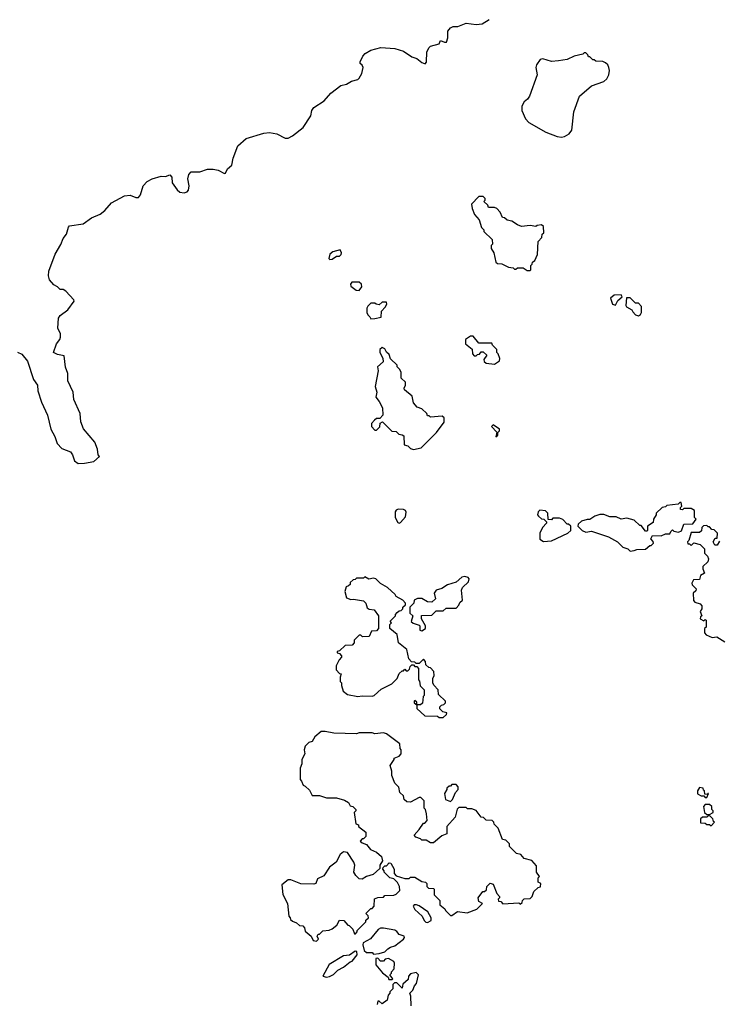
# Model space of a CAD drawing. Extents: x 1862350 to 2057294, y 212041 to 437318.
# Tile 109 of 256: x 1897110 to 1902016, y 295117 to 302032. Entities that reach past the tile are written whole.
import ezdxf

# ---------------------------------------------------------------- set-up
doc = ezdxf.new("R2010")
doc.units = 0

msp = doc.modelspace()

# ---------------------------------------------------------------- linework, layer by layer
at = {"layer": '0CON10XD'}
for points in [[(1897095, 299697.5), (1897125, 299683.3), (1897165, 299632.5), (1897207.5, 299505), (1897234.4, 299465), (1897236.9, 299425), (1897262.2, 299345), (1897305.7, 299255), (1897329.5, 299155), (1897356.9, 299105), (1897373.1, 299055), (1897405, 299019.2), (1897465.8, 298995.8), (1897481.2, 298975), (1897495, 298933.3), (1897520, 298915), (1897565, 298916.2), (1897631.7, 298928.3), (1897670, 298965), (1897660, 298975), (1897657.5, 299015), (1897636.7, 299065), (1897558.8, 299158.8), (1897538.7, 299208.7), (1897534.4, 299265), (1897490, 299365), (1897485.5, 299415), (1897447.1, 299495), (1897447, 299547), (1897430.8, 299590.8), (1897421.2, 299671.2), (1897375, 299679.5), (1897347.5, 299695), (1897367.7, 299755), (1897391.9, 299785), (1897396.9, 299803.1), (1897396, 299826), (1897376.9, 299865), (1897382.2, 299935), (1897395, 299954.2), (1897447, 299993), (1897492.5, 300055), (1897490, 300065), (1897433.3, 300125), (1897415, 300136), (1897395, 300137.5), (1897375, 300156.7), (1897349.3, 300169.3), (1897320, 300205), (1897313, 300233), (1897313.8, 300265), (1897358.6, 300385), (1897398, 300452), (1897415.6, 300495), (1897438.1, 300525), (1897452, 300575), (1897460, 300585), (1897555, 300598.5), (1897615, 300640), (1897675, 300665.4), (1897708, 300692), (1897754.7, 300745.3), (1897845, 300795.7), (1897885, 300799.2), (1897925, 300784.2), (1897945, 300783.3), (1897958.8, 300801.2), (1897977.1, 300865), (1898005, 300894.3), (1898041.4, 300915), (1898102.5, 300932.5), (1898135, 300930.8), (1898165, 300941.9), (1898178.6, 300925), (1898181.1, 300885), (1898215, 300838.1), (1898235, 300820), (1898265, 300816.5), (1898285, 300823.5), (1898296.4, 300835), (1898300, 300865), (1898291.4, 300915), (1898297.5, 300945), (1898315, 300964.2), (1898375, 300964.4), (1898428.1, 300981.9), (1898467.6, 300982.4), (1898505, 300976.1), (1898548.6, 300951.4), (1898555, 300953.3), (1898569.5, 300985), (1898598.8, 301011.2), (1898609.7, 301060.3), (1898642.2, 301145), (1898701.5, 301198.5), (1898824.2, 301234.2), (1898865, 301239.4), (1898915, 301229.2), (1898975, 301198.8), (1898995, 301200), (1899025, 301215.8), (1899100.9, 301275), (1899155, 301357.3), (1899162.3, 301395), (1899175, 301414.5), (1899247.3, 301462.7), (1899294, 301515), (1899365, 301570), (1899405, 301580), (1899439.5, 301600.5), (1899485, 301612.1), (1899495, 301620.6), (1899512.9, 301655), (1899521.2, 301695), (1899515, 301712.5), (1899500, 301725), (1899500.5, 301735), (1899518.9, 301775), (1899536.1, 301793.9), (1899575, 301817.8), (1899645.7, 301835.7), (1899745, 301829.2), (1899805, 301811.2), (1899865, 301770), (1899898.3, 301758.3), (1899935, 301731.2), (1899957, 301723), (1899966, 301734), (1899970, 301805), (1899985, 301837.5), (1899995, 301846.7), (1900055, 301862.5), (1900065, 301886.2), (1900093.6, 301873.6), (1900107.5, 301875), (1900115.9, 301904.1), (1900117.7, 301952.3), (1900135, 301973.8), (1900155, 301983.8), (1900186.4, 301983.6), (1900245, 302007.1), (1900315, 301999.2), (1900357, 302003), (1900407.1, 302032.9)], [(1900915, 301207.5), (1900935, 301212.5), (1900969.3, 301230.7), (1900987.5, 301255), (1901001.2, 301385), (1901042.5, 301495), (1901125, 301567.5), (1901213, 301597), (1901233, 301617), (1901247.5, 301645), (1901252.5, 301675), (1901247, 301697), (1901240, 301715), (1901225, 301730), (1901205, 301737.5), (1901155, 301740), (1901145, 301750), (1901135, 301750), (1901115, 301770), (1901105, 301770), (1901100, 301785), (1901085, 301800), (1901075, 301800), (1901065, 301790), (1901003.6, 301776.4), (1900955, 301752.5), (1900895, 301742.5), (1900845, 301737.5), (1900785, 301757.5), (1900765, 301752.5), (1900738.8, 301715), (1900733.8, 301695), (1900743.3, 301645), (1900690, 301495), (1900676.4, 301473.6), (1900652.5, 301455), (1900637.5, 301425), (1900637.5, 301395), (1900663.3, 301335), (1900685, 301310), (1900805, 301242.9), (1900885, 301212), (1900915, 301207.5)], [(1900695, 300270), (1900700, 300275), (1900700, 300305), (1900710, 300315), (1900711.7, 300328.3), (1900728.3, 300341.7), (1900747, 300383), (1900750, 300475), (1900777, 300503), (1900780, 300525), (1900790, 300535), (1900788.3, 300578.3), (1900775, 300590), (1900743, 300587), (1900735, 300580), (1900695, 300587.5), (1900635, 300580), (1900605, 300590), (1900567, 300617), (1900533, 300623), (1900515, 300640), (1900501.7, 300641.7), (1900485, 300680), (1900460, 300705), (1900445, 300712.5), (1900401.7, 300711.7), (1900398.3, 300728.3), (1900370, 300755), (1900380, 300765), (1900380, 300775), (1900365, 300790), (1900335, 300790), (1900283, 300737), (1900287.5, 300705), (1900303, 300663), (1900337, 300627), (1900353, 300573), (1900370, 300555), (1900370, 300545), (1900427, 300487), (1900430, 300455), (1900420, 300445), (1900420, 300425), (1900440, 300395), (1900455, 300330), (1900465, 300320), (1900497, 300317), (1900543, 300293), (1900575, 300290), (1900585, 300280), (1900595, 300280), (1900605, 300290), (1900645, 300290), (1900675, 300270), (1900695, 300270)], [(1899288.3, 300348.3), (1899305, 300350), (1899335, 300370), (1899355, 300370), (1899368.3, 300381.7), (1899370, 300395), (1899360, 300415), (1899308.3, 300401.7), (1899287.5, 300385), (1899280, 300355), (1899288.3, 300348.3)], [(1899495, 300130), (1899512.5, 300155), (1899510, 300175), (1899495, 300187.5), (1899441.7, 300188.3), (1899432.5, 300175), (1899435, 300160), (1899473.3, 300133.3), (1899495, 300130)], [(1899575, 299930), (1899605, 299932.5), (1899648.3, 299941.7), (1899650, 299985), (1899677, 300013), (1899687.5, 300035), (1899685, 300047.5), (1899655, 300047.5), (1899635, 300030), (1899613, 300033), (1899605, 300040), (1899575, 300040), (1899555, 300020), (1899547.5, 300005), (1899547.5, 299975), (1899555, 299960), (1899570, 299945), (1899575, 299930)], [(1901295, 300027.5), (1901310.7, 300059.3), (1901340, 300085), (1901335, 300100), (1901285, 300097.5), (1901260, 300075), (1901272.5, 300035), (1901295, 300027.5)], [(1901455, 299952.5), (1901469.3, 299960.7), (1901477.5, 299975), (1901477, 300017), (1901455, 300040), (1901435, 300040), (1901398.3, 300078.3), (1901371.7, 300078.3), (1901367.5, 300025), (1901372.5, 300015), (1901410, 299995), (1901415, 299980), (1901435, 299960), (1901455, 299952.5)], [(1900445, 299612.5), (1900480, 299635), (1900481.7, 299651.7), (1900470, 299685), (1900460, 299695), (1900460, 299715), (1900430, 299745), (1900425, 299760), (1900335, 299760), (1900295, 299810), (1900275, 299810), (1900240, 299785), (1900240, 299755), (1900288.3, 299718.3), (1900290, 299685), (1900301.7, 299671.7), (1900315, 299670), (1900325, 299680), (1900338.3, 299681.7), (1900351.7, 299698.3), (1900365, 299700), (1900390, 299675), (1900370, 299645), (1900371.7, 299631.7), (1900385, 299620), (1900445, 299612.5)], [(1899875, 299012.5), (1899930, 299025), (1900038.3, 299131.7), (1900090, 299205), (1900090, 299235), (1900077.5, 299247.5), (1899995, 299240), (1899985, 299250), (1899975, 299250), (1899970, 299265), (1899935, 299300), (1899901.7, 299311.7), (1899875, 299340), (1899867, 299387), (1899813, 299433), (1899810, 299445), (1899820, 299465), (1899820, 299485), (1899790, 299515), (1899790, 299555), (1899780, 299575), (1899760, 299595), (1899760, 299605), (1899715, 299650), (1899705, 299680), (1899687, 299697), (1899675, 299720), (1899655, 299730), (1899640, 299715), (1899640, 299695), (1899660, 299655), (1899661.7, 299628.3), (1899622.5, 299595), (1899627.5, 299565), (1899607.5, 299455), (1899617.5, 299415), (1899610.7, 299380.7), (1899635, 299350), (1899657.5, 299305), (1899660, 299255), (1899638.3, 299231.7), (1899615, 299230), (1899601.7, 299218.3), (1899580, 299195), (1899580, 299175), (1899605, 299150), (1899615, 299150), (1899638.3, 299171.7), (1899641.7, 299198.3), (1899658.3, 299208.3), (1899723, 299143), (1899755, 299140), (1899771.7, 299121.7), (1899797, 299117), (1899808.3, 299108.3), (1899810, 299045), (1899835, 299040), (1899855, 299020), (1899875, 299012.5)], [(1900455, 299102.5), (1900467.5, 299115), (1900468.3, 299131.7), (1900480, 299145), (1900480, 299155), (1900435, 299187.5), (1900422.5, 299175), (1900460, 299135), (1900455, 299102.5)], [(1899775, 298496), (1899785, 298500), (1899820.3, 298539.7), (1899824.2, 298574.2), (1899818.8, 298585), (1899805, 298592.5), (1899766.8, 298593.2), (1899753.7, 298586.3), (1899747.8, 298575), (1899746.4, 298535), (1899765, 298500), (1899775, 298496)], [(1901398.3, 298298.3), (1901425, 298303.3), (1901445, 298310), (1901505, 298312.5), (1901535, 298340), (1901545, 298340), (1901560, 298355), (1901558.3, 298368.3), (1901542.5, 298385), (1901555, 298410), (1901615, 298407.5), (1901645, 298420), (1901675, 298420), (1901681.7, 298438.3), (1901695, 298450), (1901705, 298440), (1901737, 298433), (1901757, 298443), (1901775, 298490), (1901838.3, 298491.7), (1901860, 298525), (1901850, 298535), (1901850, 298585), (1901825, 298600), (1901775, 298600), (1901765, 298590), (1901751.7, 298591.7), (1901750, 298605), (1901760, 298615), (1901755, 298640), (1901745, 298640), (1901735, 298630), (1901655, 298620), (1901645, 298610), (1901623, 298607), (1901580, 298565), (1901580, 298555), (1901560, 298525), (1901558.3, 298501.7), (1901520, 298475), (1901520, 298445), (1901515, 298440), (1901505, 298440), (1901475, 298480), (1901465, 298480), (1901425, 298517.5), (1901375, 298530), (1901333.6, 298523.6), (1901299.3, 298539.3), (1901255, 298540), (1901213, 298557), (1901185, 298556.7), (1901150, 298545), (1901115, 298522.5), (1901095, 298522.5), (1901055, 298510), (1901031.7, 298488.3), (1901030, 298475), (1901060, 298445), (1901085, 298432.5), (1901125, 298440), (1901245, 298400), (1901307.5, 298365), (1901345, 298326.7), (1901380, 298315), (1901398.3, 298298.3)], [(1900788.3, 298368.3), (1900845, 298372.5), (1900960, 298425), (1900980, 298445), (1900980, 298475), (1900965, 298490), (1900955, 298490), (1900925, 298522.5), (1900901.7, 298531.7), (1900855, 298530), (1900845, 298520), (1900821.7, 298521.7), (1900820, 298565), (1900801.7, 298581.7), (1900763, 298587), (1900750, 298575), (1900747.5, 298555), (1900752.5, 298545), (1900775, 298527.5), (1900790, 298525), (1900810, 298505), (1900810, 298495), (1900782.5, 298465), (1900762.5, 298425), (1900763, 298383), (1900788.3, 298368.3)], [(1902025, 298370), (1902008.3, 298341.7), (1901991.7, 298341.7), (1901980, 298365), (1901995, 298390), (1902008.3, 298391.7), (1902010, 298425), (1901988.3, 298448.3), (1901971.7, 298451.7), (1901955, 298470), (1901945, 298470), (1901935, 298480), (1901911.7, 298478.3), (1901900, 298465), (1901898.3, 298441.7), (1901885, 298430), (1901825, 298430), (1901810, 298375), (1901800, 298365), (1901801.7, 298351.7), (1901815, 298350), (1901825, 298340), (1901845, 298357.5), (1901890, 298345), (1901920, 298315), (1901920, 298285), (1901940, 298265), (1901947.5, 298245), (1901942.5, 298225), (1901908.3, 298191.7), (1901907.5, 298175), (1901920, 298145), (1901891.7, 298128.3), (1901885, 298100), (1901843, 298097), (1901830, 298075), (1901831.7, 298061.7), (1901860, 298035), (1901858.3, 298021.7), (1901840, 298005), (1901843, 297953), (1901851.7, 297941.7), (1901888.3, 297928.3), (1901900, 297915), (1901900, 297895), (1901890, 297875), (1901900, 297845), (1901891.7, 297838.3), (1901890, 297825), (1901915, 297810), (1901925, 297820), (1901930, 297815), (1901930, 297765), (1901920, 297755), (1901920, 297725), (1901931.7, 297711.7), (1901973, 297693), (1902007, 297697), (1902063, 297663)], [(1900085, 297130), (1900108.3, 297151.7), (1900110, 297165), (1900081.7, 297171.7), (1900061.7, 297191.7), (1900060, 297205), (1900071.7, 297218.3), (1900088.3, 297221.7), (1900100, 297235), (1900100, 297245), (1900051.7, 297291.7), (1900050, 297325), (1900018.3, 297358.3), (1900012.5, 297375), (1900012.5, 297405), (1900020, 297425), (1900017.5, 297455), (1899995, 297480), (1899983, 297483), (1899961.7, 297501.7), (1899960, 297525), (1899945, 297540), (1899915, 297510), (1899895, 297510), (1899885, 297520), (1899861.7, 297521.7), (1899843, 297543), (1899828.3, 297608.3), (1899770, 297655), (1899760, 297715), (1899710, 297755), (1899710, 297785), (1899720, 297795), (1899711.7, 297808.3), (1899750, 297845), (1899750, 297855), (1899761.7, 297868.3), (1899775, 297880), (1899788.3, 297881.7), (1899800, 297895), (1899800, 297905), (1899818.3, 297921.7), (1899820, 297935), (1899800, 297955), (1899755, 297980), (1899747.5, 297995), (1899692.5, 298045), (1899643, 298073), (1899610, 298105), (1899595, 298110), (1899562.5, 298102.5), (1899535, 298120), (1899525, 298110), (1899475, 298110), (1899465, 298100), (1899451.7, 298098.3), (1899431.7, 298078.3), (1899430, 298065), (1899420, 298055), (1899401.7, 298048.3), (1899392.5, 298015), (1899405, 297972.5), (1899435, 297960), (1899455, 297962.5), (1899525, 297950), (1899540, 297935), (1899550.7, 297900.7), (1899565, 297892.5), (1899598.3, 297888.3), (1899630, 297845), (1899630, 297755), (1899615, 297740), (1899581.7, 297738.3), (1899565, 297700), (1899518.3, 297698.3), (1899505, 297710), (1899495, 297710), (1899460, 297675), (1899460, 297655), (1899445, 297640), (1899395, 297637.5), (1899355, 297600), (1899340, 297595), (1899340, 297585), (1899355, 297580), (1899370, 297565), (1899370, 297555), (1899353, 297537), (1899332.5, 297495), (1899332.5, 297465), (1899355, 297440), (1899367, 297437), (1899360, 297415), (1899360, 297385), (1899370, 297375), (1899370, 297355), (1899382.5, 297315), (1899411.7, 297291.7), (1899485, 297277.5), (1899515, 297282.5), (1899585, 297280), (1899600, 297285), (1899649.3, 297330.7), (1899723, 297367), (1899760, 297405), (1899775, 297440), (1899795, 297460), (1899805, 297460), (1899815, 297470), (1899825, 297460), (1899835, 297460), (1899848.3, 297471.7), (1899851.7, 297488.3), (1899865, 297500), (1899875, 297500), (1899885, 297490), (1899898.3, 297488.3), (1899910, 297475), (1899910, 297395), (1899917, 297387), (1899923, 297353), (1899950, 297325), (1899950, 297285), (1899942.5, 297277.5), (1899938.3, 297231.7), (1899925, 297220), (1899900, 297220), (1899898.3, 297238.3), (1899885, 297250), (1899880, 297245), (1899880, 297235), (1899900, 297220), (1899900, 297195), (1899955, 297142.5), (1900045, 297140), (1900055, 297130), (1900085, 297130)], [(1899935, 297740), (1899960, 297755), (1899960, 297775), (1899932.5, 297825), (1899931.7, 297848.3), (1900005, 297850), (1900035, 297880), (1900085, 297880), (1900105, 297900), (1900175, 297900), (1900195, 297920), (1900201.7, 297938.3), (1900220, 297955), (1900212.5, 298025), (1900220, 298045), (1900262.5, 298085), (1900267.5, 298105), (1900260, 298115), (1900235, 298122.5), (1900215, 298117.5), (1900175, 298082.5), (1900115, 298062.5), (1900075, 298036.7), (1900035, 298026.2), (1900020, 298005), (1900030, 297965), (1900005, 297940), (1899975, 297942.5), (1899935, 297967.5), (1899903.6, 297966.4), (1899880, 297955), (1899877, 297933), (1899850, 297905), (1899850, 297865), (1899870, 297845), (1899860, 297805), (1899873, 297793), (1899915, 297780), (1899920, 297775), (1899920, 297745), (1899935, 297740)], [(1899195, 295560), (1899207.5, 295575), (1899200, 295595), (1899205, 295610), (1899215, 295610), (1899238.3, 295631.7), (1899283, 295637), (1899305, 295647.5), (1899336.4, 295673.6), (1899355, 295707.5), (1899387.5, 295705), (1899415, 295672.5), (1899425, 295670), (1899450, 295645), (1899461.7, 295611.7), (1899468.3, 295611.7), (1899480, 295625), (1899480, 295635), (1899540, 295695), (1899541.7, 295708.3), (1899560, 295725), (1899558.3, 295738.3), (1899540, 295755), (1899575, 295790), (1899585, 295790), (1899600, 295805), (1899601.7, 295858.3), (1899625, 295867.5), (1899665, 295870), (1899675, 295880), (1899737, 295883), (1899755, 295890), (1899780, 295915), (1899777.5, 295945), (1899763, 295973), (1899737, 295997), (1899710, 296005), (1899670, 296045), (1899670, 296055), (1899660, 296065), (1899661.7, 296078.3), (1899675, 296090), (1899685, 296090), (1899705, 296110), (1899717, 296107), (1899740, 296065), (1899740, 296035), (1899755, 296020), (1899815, 296000), (1899845, 296000), (1899855, 296010), (1899885, 296010), (1899935, 295980), (1899960, 295975), (1899970, 295965), (1899970, 295945), (1899981.7, 295931.7), (1900015, 295930), (1900020, 295925), (1900020, 295885), (1900060, 295845), (1900060, 295815), (1900096.4, 295786.4), (1900100, 295775), (1900135, 295740), (1900145, 295740), (1900185, 295767.5), (1900251.7, 295758.3), (1900320, 295785), (1900360, 295825), (1900335, 295840), (1900330, 295865), (1900361.7, 295908.3), (1900375, 295910), (1900388.3, 295921.7), (1900390, 295945), (1900415, 295967.5), (1900435, 295960), (1900460, 295895), (1900480, 295875), (1900480, 295865), (1900470, 295855), (1900471.7, 295841.7), (1900488.3, 295838.3), (1900503, 295823), (1900615, 295830), (1900625, 295820), (1900638.3, 295831.7), (1900640, 295845), (1900651.7, 295858.3), (1900695, 295860), (1900710, 295875), (1900721.7, 295908.3), (1900751.7, 295938.3), (1900768.3, 295941.7), (1900770, 295965), (1900750, 295975), (1900750, 296005), (1900760, 296015), (1900740, 296045), (1900738.3, 296088.3), (1900707, 296127), (1900651.7, 296141.7), (1900628.3, 296168.3), (1900600, 296175), (1900550, 296225), (1900550, 296245), (1900525, 296270), (1900500, 296275), (1900470, 296355), (1900441.7, 296381.7), (1900440, 296395), (1900428.3, 296408.3), (1900385, 296410), (1900368.3, 296428.3), (1900351.7, 296431.7), (1900315, 296477.5), (1900285, 296490), (1900255, 296490), (1900245, 296500), (1900195, 296500), (1900181.7, 296488.3), (1900168.3, 296431.7), (1900110, 296365), (1900110, 296315), (1900075, 296300), (1900015, 296250), (1899995, 296250), (1899965, 296270), (1899935, 296270), (1899925, 296280), (1899891.7, 296291.7), (1899880, 296305), (1899916.4, 296343.6), (1899945, 296390), (1899955, 296390), (1899971.7, 296408.3), (1899967.5, 296455), (1899960, 296485), (1899950, 296495), (1899950, 296545), (1899928.3, 296568.3), (1899915, 296570), (1899855, 296537.5), (1899828.3, 296538.3), (1899810, 296555), (1899805, 296580), (1899780, 296605), (1899771.7, 296641.7), (1899745, 296670), (1899723, 296723), (1899722.5, 296755), (1899712.5, 296795), (1899740, 296835), (1899740, 296845), (1899775, 296860), (1899790, 296875), (1899790, 296905), (1899783, 296913), (1899780, 296945), (1899685, 297017.5), (1899665, 297022.5), (1899605, 297017.5), (1899585, 297023.3), (1899495, 297022.5), (1899475, 297016.7), (1899315, 297020), (1899255, 297032.5), (1899228.3, 297031.7), (1899183.6, 296996.4), (1899165, 296962.5), (1899140, 296955), (1899115, 296930), (1899107.5, 296905), (1899112.5, 296875), (1899092.5, 296835), (1899092.5, 296805), (1899080, 296775), (1899080, 296695), (1899090, 296685), (1899100, 296655), (1899115, 296650), (1899145, 296620), (1899165, 296583.3), (1899215, 296582.5), (1899265, 296567.5), (1899335, 296567.5), (1899391.7, 296551.7), (1899420, 296535), (1899431.7, 296511.7), (1899450, 296505), (1899470, 296485), (1899470, 296475), (1899460, 296465), (1899470, 296385), (1899488.3, 296378.3), (1899490, 296365), (1899540, 296325), (1899540, 296295), (1899525, 296280), (1899515, 296280), (1899501.7, 296261.7), (1899515, 296250), (1899545, 296240), (1899573.6, 296203.6), (1899616.1, 296186.1), (1899650, 296155), (1899657.5, 296125), (1899640, 296095), (1899638.3, 296071.7), (1899592.5, 296027.5), (1899546.1, 296013.9), (1899515, 295996.7), (1899495, 295997.5), (1899470.7, 296020.7), (1899457.5, 296045), (1899463.3, 296095), (1899457.5, 296115), (1899413, 296183), (1899385, 296186.7), (1899361.7, 296168.3), (1899333.3, 296115), (1899285, 296080.8), (1899245, 296018.8), (1899201.2, 295998.8), (1899190, 295965), (1899175, 295960), (1899085, 295962.5), (1899015, 295990), (1898995, 295990), (1898950, 295955), (1898958.3, 295888.3), (1898990, 295825), (1899000, 295735), (1899010, 295725), (1899011.7, 295711.7), (1899025, 295700), (1899055, 295690), (1899075, 295670), (1899098.3, 295668.3), (1899110, 295655), (1899115, 295630), (1899156.4, 295596.4), (1899170, 295565), (1899195, 295560)], [(1900135, 296540), (1900150, 296555), (1900170, 296605), (1900190, 296625), (1900190, 296645), (1900175, 296660), (1900145, 296660), (1900135, 296650), (1900125, 296650), (1900110, 296635), (1900110, 296625), (1900093, 296597), (1900100, 296555), (1900135, 296540)], [(1901935, 296570), (1901948.3, 296598.3), (1901941.7, 296598.3), (1901940, 296590), (1901921.7, 296591.7), (1901920, 296615), (1901911.7, 296621.7), (1901910, 296635), (1901885, 296640), (1901870, 296615), (1901870, 296595), (1901895, 296580), (1901915, 296580), (1901925, 296570), (1901935, 296570)], [(1901955, 296450), (1901980, 296465), (1901980, 296475), (1901970, 296485), (1901970, 296505), (1901955, 296520), (1901925, 296520), (1901912.5, 296505), (1901920, 296465), (1901935, 296450), (1901955, 296450)], [(1901965, 296370), (1901990, 296395), (1901981.7, 296401.7), (1901978.3, 296418.3), (1901958.3, 296438.3), (1901945, 296440), (1901935, 296430), (1901905, 296430), (1901891.7, 296418.3), (1901891.7, 296391.7), (1901925, 296390), (1901935, 296380), (1901955, 296380), (1901965, 296370)], [(1899975, 295692.5), (1900000, 295705), (1900000, 295725), (1899976.4, 295766.4), (1899915, 295807.5), (1899896.4, 295816.4), (1899880, 295815), (1899872.5, 295805), (1899885, 295783.3), (1899936.4, 295736.4), (1899950, 295705), (1899963, 295693), (1899975, 295692.5)], [(1899595, 295470), (1899635, 295472.5), (1899673.6, 295486.4), (1899695, 295507.5), (1899715, 295517.5), (1899743.6, 295526.4), (1899806.4, 295573.6), (1899812.5, 295585), (1899810, 295595), (1899775, 295607.5), (1899759.3, 295629.3), (1899745, 295636.7), (1899665, 295652.5), (1899645, 295652.5), (1899627, 295643), (1899573, 295577), (1899521.7, 295548.3), (1899520, 295535), (1899530, 295495), (1899545, 295480), (1899585, 295480), (1899595, 295470)], [(1899265, 295307.5), (1899285, 295312.5), (1899313, 295327), (1899343.8, 295356.2), (1899385, 295377.5), (1899430, 295415), (1899445, 295420), (1899480, 295465), (1899478.3, 295488.3), (1899465, 295490), (1899427, 295463), (1899383, 295457), (1899283.3, 295396.7), (1899240, 295315), (1899265, 295307.5)], [(1899725, 295290), (1899730, 295295), (1899710, 295325), (1899720, 295335), (1899720, 295345), (1899740, 295365), (1899742.5, 295405), (1899736.4, 295416.4), (1899699.3, 295439.3), (1899676.4, 295433.6), (1899665, 295420), (1899645, 295420), (1899625, 295440), (1899611.7, 295438.3), (1899610, 295395), (1899657, 295337), (1899698.3, 295308.3), (1899701.7, 295291.7), (1899725, 295290)], [(1899860, 295105), (1899857.5, 295175), (1899850, 295195), (1899870, 295215), (1899883, 295247), (1899897, 295263), (1899910, 295325), (1899895, 295340), (1899855, 295330), (1899840, 295315), (1899838.3, 295291.7), (1899801.7, 295258.3), (1899795, 295230), (1899758.3, 295268.3), (1899741.7, 295268.3), (1899730, 295255), (1899730, 295225), (1899710, 295205), (1899710, 295195), (1899698.3, 295181.7), (1899690, 295145), (1899655, 295120), (1899635, 295140), (1899625, 295140), (1899620, 295115)]]:
    msp.add_lwpolyline(points, dxfattribs=at)

doc.saveas('drawing.dxf')
